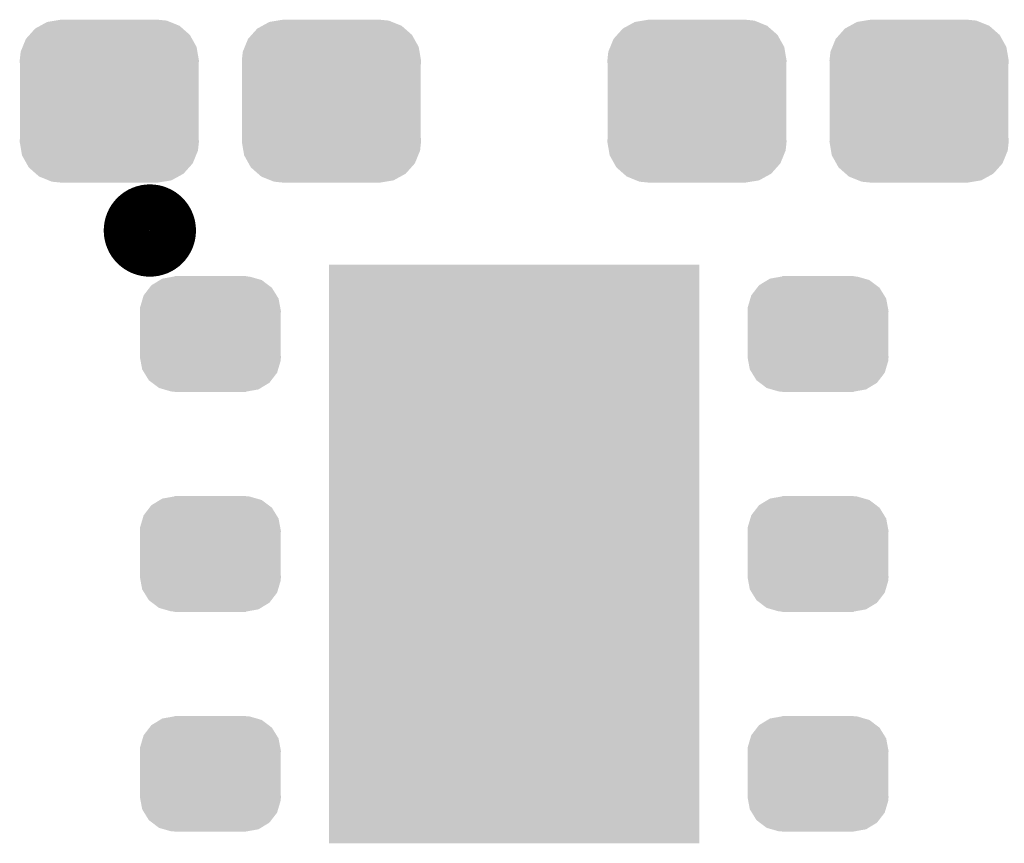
# Model space of a CAD drawing. Extents: x -1.3 to 24.2, y -3.9 to 39.2.
# Tile 6 of 30: x 7 to 11.3, y -0.5 to 3. Entities that reach past the tile are written whole.
import ezdxf

# ---------------------------------------------------------------- set-up
doc = ezdxf.new("R2010")
doc.units = 0
doc.layers.get('0').update_dxf_attribs({"linetype": 'CONTINUOUS'})
doc.layers.add('HYDROGEN_2_CLICK_V100_GTO', color=14, linetype='CONTINUOUS')
doc.layers.add('HYDROGEN_2_CLICK_V100_GTS', color=12, linetype='CONTINUOUS')

# ---------------------------------------------------------------- blocks, each defined once
blk = doc.blocks.new('RECTANGLE_48')
blk.add_solid([(0.8001, 1.24968), (0.8001, -1.24968), (-0.8001, 1.24968), (-0.8001, -1.24968)])
blk = doc.blocks.new('CUSTOM_62')
for points in [[(-0.254768, 0.210758), (-0.218054, 0.233), (0.251368, 0.210758), (0.222016, 0.233)], [(-0.218054, 0.233), (-0.20777, 0.23923), (0.222016, 0.233), (0.200324, 0.23923)], [(-0.20777, 0.23923), (-0.157486, 0.248168), (0.200324, 0.23923), (0.169202, 0.248168)], [(-0.157486, 0.248168), (-0.15367, 0.248846), (0.169202, 0.248168), (0.15367, 0.248846)], [(-0.15367, 0.248846), (-0.15367, 0.25019), (0.15367, 0.248846), (0.15367, 0.25019)], [(-0.288346, 0.167262), (-0.263218, 0.199814), (0.28593, 0.167262), (0.26581, 0.199814)], [(-0.263218, 0.199814), (-0.254768, 0.210758), (0.26581, 0.199814), (0.251368, 0.210758)], [(-0.303986, 0.114586), (-0.29256, 0.153072), (0.301898, 0.114586), (0.2947, 0.153072)], [(-0.29256, 0.153072), (-0.288346, 0.167262), (0.2947, 0.153072), (0.28593, 0.167262)], [(-0.3048, 0.09906), (-0.303986, 0.114586), (0.3048, 0.09906), (0.301898, 0.114586)], [(-0.30353, 0.079592), (-0.3048, 0.09906), (0.30353, 0.079592), (0.3048, 0.09906)], [(-0.30353, -0.079592), (-0.30353, 0.079592), (0.30353, -0.079592), (0.30353, 0.079592)], [(-0.3048, -0.09906), (-0.30353, -0.079592), (0.3048, -0.09906), (0.30353, -0.079592)], [(-0.301896, -0.114586), (-0.3048, -0.09906), (0.303986, -0.114586), (0.3048, -0.09906)], [(-0.2947, -0.153072), (-0.301896, -0.114586), (0.292558, -0.153072), (0.303986, -0.114586)], [(-0.285928, -0.167262), (-0.2947, -0.153072), (0.288346, -0.167262), (0.292558, -0.153072)], [(-0.26581, -0.199814), (-0.285928, -0.167262), (0.263216, -0.199814), (0.288346, -0.167262)], [(-0.251366, -0.210758), (-0.26581, -0.199814), (0.254768, -0.210758), (0.263216, -0.199814)], [(-0.222016, -0.233), (-0.251366, -0.210758), (0.218052, -0.233), (0.254768, -0.210758)], [(-0.200322, -0.23923), (-0.222016, -0.233), (0.20777, -0.23923), (0.218052, -0.233)], [(-0.169202, -0.248168), (-0.200322, -0.23923), (0.157484, -0.248168), (0.20777, -0.23923)], [(-0.15367, -0.248846), (-0.169202, -0.248168), (0.15367, -0.248846), (0.157484, -0.248168)], [(-0.15367, -0.25019), (-0.15367, -0.248846), (0.15367, -0.25019), (0.15367, -0.248846)]]:
    blk.add_solid(points)
blk = doc.blocks.new('CUSTOM_63')
for points in [[(-0.298526, 0.325596), (-0.268438, 0.342124), (0.30335, 0.325596), (0.2622, 0.342124)], [(-0.268438, 0.342124), (-0.233628, 0.347838), (0.2622, 0.342124), (0.247972, 0.347838)], [(-0.233628, 0.347838), (-0.20955, 0.35179), (0.247972, 0.347838), (0.20955, 0.35179)], [(-0.34504, 0.286174), (-0.320744, 0.31339), (0.348152, 0.286174), (0.317222, 0.31339)], [(-0.320744, 0.31339), (-0.298526, 0.325596), (0.317222, 0.31339), (0.30335, 0.325596)], [(-0.37475, 0.234078), (-0.360486, 0.26887), (0.377262, 0.234078), (0.357822, 0.26887)], [(-0.360486, 0.26887), (-0.34504, 0.286174), (0.357822, 0.26887), (0.348152, 0.286174)], [(-0.38735, 0.17526), (-0.383124, 0.213652), (0.38735, 0.17526), (0.380766, 0.213652)], [(-0.383124, 0.213652), (-0.37475, 0.234078), (0.380766, 0.213652), (0.377262, 0.234078)], [(-0.38608, 0.154124), (-0.38735, 0.17526), (0.38608, 0.154124), (0.38735, 0.17526)], [(-0.38608, -0.154124), (-0.38608, 0.154124), (0.38608, -0.154124), (0.38608, 0.154124)], [(-0.38735, -0.17526), (-0.38608, -0.154124), (0.38735, -0.17526), (0.38608, -0.154124)], [(-0.380764, -0.213652), (-0.38735, -0.17526), (0.383124, -0.213652), (0.38735, -0.17526)], [(-0.377262, -0.234078), (-0.380764, -0.213652), (0.374748, -0.234078), (0.383124, -0.213652)], [(-0.35782, -0.26887), (-0.377262, -0.234078), (0.360486, -0.26887), (0.374748, -0.234078)], [(-0.348152, -0.286174), (-0.35782, -0.26887), (0.345038, -0.286174), (0.360486, -0.26887)], [(-0.31722, -0.31339), (-0.348152, -0.286174), (0.320744, -0.31339), (0.345038, -0.286174)], [(-0.30335, -0.325596), (-0.31722, -0.31339), (0.298524, -0.325596), (0.320744, -0.31339)], [(-0.262198, -0.342124), (-0.30335, -0.325596), (0.268438, -0.342124), (0.298524, -0.325596)], [(-0.247972, -0.347838), (-0.262198, -0.342124), (0.233626, -0.347838), (0.268438, -0.342124)], [(-0.20955, -0.35179), (-0.247972, -0.347838), (0.20955, -0.35179), (0.233626, -0.347838)]]:
    blk.add_solid(points)

msp = doc.modelspace()

# ---------------------------------------------------------------- linework, layer by layer
at = {"layer": 'HYDROGEN_2_CLICK_V100_GTO', "const_width": 0.20066}
msp.add_lwpolyline([(7.47014, 2.1336, 1), (7.66826, 2.1336, 1)], format="xyb", close=True, dxfattribs=at)

# ---------------------------------------------------------------- block references
at = {"layer": 'HYDROGEN_2_CLICK_V100_GTS'}
for name, p in [('CUSTOM_63', (7.39394, 2.6924)), ('CUSTOM_63', (8.35406, 2.6924)), ('CUSTOM_63', (9.93394, 2.6924)), ('CUSTOM_63', (10.89406, 2.6924)), ('RECTANGLE_48', (9.144, 0.7366)), ('CUSTOM_62', (7.83082, 1.68656)), ('CUSTOM_62', (10.45718, 1.68656)), ('CUSTOM_62', (7.83082, 0.7366)), ('CUSTOM_62', (10.45718, 0.7366)), ('CUSTOM_62', (7.83082, -0.21336)), ('CUSTOM_62', (10.45718, -0.21336))]:
    msp.add_blockref(name, p, dxfattribs=at)

doc.saveas('drawing.dxf')
